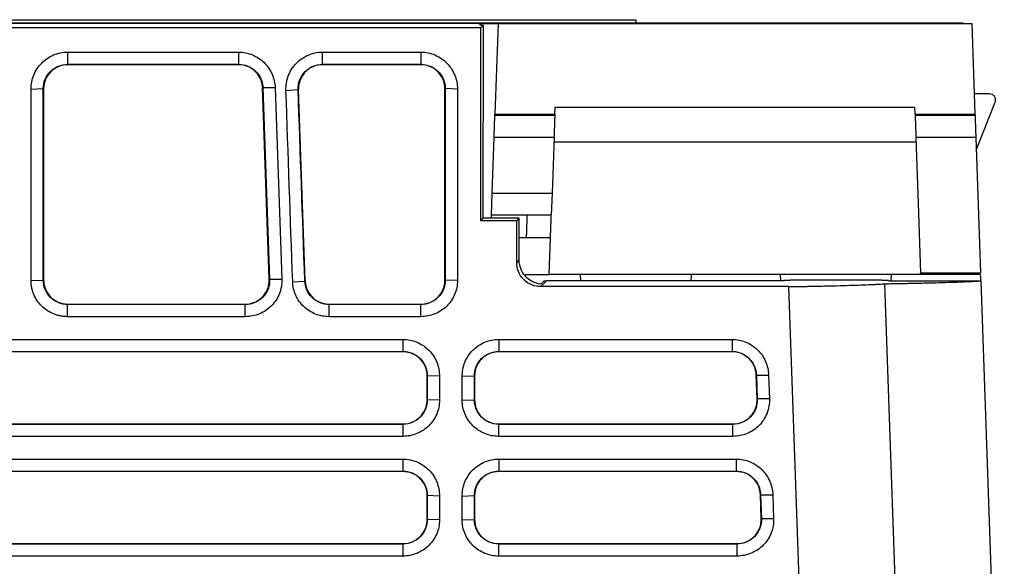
# Model space of a CAD drawing. Header units: millimetres. Extents: x 156812 to 157936, y 112087 to 113571.
# Tile 167 of 204: x 157462 to 157544, y 113300 to 113346. Entities that reach past the tile are written whole.
import ezdxf

# ---------------------------------------------------------------- set-up
doc = ezdxf.new("R2010")
doc.units = ezdxf.units.MM

msp = doc.modelspace()

# ---------------------------------------------------------------- linework, layer by layer
at = {"color": 7, "linetype": 'Continuous', "lineweight": 25}
for p, q in [((157540.912, 113345.504), (157383.927, 113345.504)), ((157410.676, 113345.8), (157513.585, 113345.8)), ((157500.471, 113345.494), (157423.79, 113345.494)), ((157500.631, 113345.335), (157500.471, 113345.494)), ((157500.472, 113345.493), (157502.077, 113345.493)), ((157500.631, 113345.335), (157500.853, 113345.335)), ((157500.631, 113345.113), (157500.853, 113345.335)), ((157500.843, 113329.206), (157500.853, 113345.335)), ((157502.077, 113345.493), (157501.811, 113337.898)), ((157502.077, 113345.493), (157541.631, 113345.493)), ((157513.585, 113345.8), (157513.585, 113345.504)), ((157540.912, 113345.493), (157540.912, 113345.504)), ((157541.631, 113345.493), (157541.896, 113337.894)), ((157500.631, 113345.113), (157423.631, 113345.113)), ((157500.631, 113328.994), (157500.631, 113345.113)), ((157466.131, 113343.089), (157466.131, 113342.072)), ((157480.407, 113343.089), (157480.407, 113342.072)), ((157487.412, 113343.089), (157495.631, 113343.089)), ((157487.412, 113342.072), (157487.412, 113343.089)), ((157495.631, 113343.089), (157495.631, 113342.072)), ((157466.131, 113342.037), (157466.131, 113342.072)), ((157480.407, 113342.037), (157466.131, 113342.037)), ((157480.407, 113342.037), (157480.407, 113342.072)), ((157487.412, 113342.072), (157495.631, 113342.072)), ((157487.412, 113342.037), (157487.412, 113342.072)), ((157495.631, 113342.037), (157487.412, 113342.037)), ((157495.631, 113342.037), (157495.631, 113342.072)), ((157463.078, 113340.003), (157464.096, 113340.037)), ((157464.131, 113340.037), (157464.096, 113340.037)), ((157464.131, 113340.037), (157464.131, 113324.037)), ((157482.406, 113340.107), (157482.441, 113340.109)), ((157482.966, 113324.107), (157482.406, 113340.107)), ((157483.459, 113340.109), (157482.441, 113340.109)), ((157482.441, 113340.109), (157483.001, 113324.109)), ((157483.459, 113340.109), (157484.019, 113324.109)), ((157484.362, 113339.896), (157485.378, 113339.966)), ((157485.378, 113339.966), (157485.413, 113339.967)), ((157485.973, 113323.967), (157485.413, 113339.967)), ((157497.631, 113340.037), (157497.665, 113340.037)), ((157497.631, 113324.037), (157497.631, 113340.037)), ((157498.683, 113340.003), (157497.665, 113340.037)), ((157497.665, 113340.037), (157497.665, 113324.037)), ((157498.683, 113340.003), (157498.683, 113324.003)), ((157543.119, 113339.593), (157541.837, 113339.593)), ((157542, 113334.9), (157543.584, 113338.91)), ((157501.809, 113337.828), (157501.811, 113337.898)), ((157501.809, 113337.828), (157506.809, 113337.828)), ((157501.811, 113337.898), (157506.811, 113337.898)), ((157506.811, 113337.898), (157506.809, 113337.828)), ((157506.811, 113337.898), (157506.832, 113338.493)), ((157506.832, 113338.493), (157536.875, 113338.493)), ((157536.896, 113337.894), (157536.875, 113338.493)), ((157536.896, 113337.894), (157541.896, 113337.894)), ((157536.898, 113337.825), (157541.898, 113337.825)), ((157541.896, 113337.894), (157541.898, 113337.825)), ((157501.581, 113331.295), (157501.744, 113335.972)), ((157501.744, 113335.972), (157506.744, 113335.972)), ((157506.744, 113335.972), (157506.581, 113331.295)), ((157506.731, 113335.598), (157536.976, 113335.598)), ((157541.963, 113335.97), (157536.963, 113335.97)), ((157541.963, 113335.97), (157542.358, 113324.651)), ((157501.518, 113329.501), (157501.581, 113331.295)), ((157501.581, 113331.295), (157506.581, 113331.295)), ((157506.581, 113331.295), (157506.518, 113329.501)), ((157500.631, 113328.994), (157500.843, 113329.206)), ((157503.631, 113328.994), (157500.631, 113328.994)), ((157503.843, 113329.206), (157500.843, 113329.206)), ((157501.518, 113329.501), (157506.518, 113329.501)), ((157503.631, 113328.994), (157503.843, 113329.206)), ((157503.631, 113325.493), (157503.631, 113328.994)), ((157503.841, 113325.703), (157503.843, 113329.206)), ((157504.451, 113327.57), (157503.842, 113327.57)), ((157506.451, 113327.57), (157504.451, 113327.57)), ((157506.344, 113324.506), (157506.451, 113327.57)), ((157503.631, 113325.493), (157503.841, 113325.703)), ((157537.358, 113324.651), (157542.358, 113324.651)), ((157463.078, 113324.003), (157464.096, 113324.037)), ((157464.131, 113324.037), (157464.096, 113324.037)), ((157483.001, 113324.109), (157482.966, 113324.107)), ((157484.923, 113323.896), (157485.938, 113323.966)), ((157485.973, 113323.967), (157485.938, 113323.966)), ((157485.973, 113323.967), (157485.977, 113323.881)), ((157497.631, 113324.037), (157497.665, 113324.037)), ((157498.683, 113324.003), (157497.665, 113324.037)), ((157504.344, 113324.506), (157506.344, 113324.506)), ((157505.911, 113323.993), (157505.631, 113323.713)), ((157505.631, 113323.494), (157506.12, 113323.982)), ((157508.982, 113323.982), (157506.12, 113323.982)), ((157537.363, 113324.506), (157506.344, 113324.506)), ((157508.982, 113323.982), (157508.963, 113324.506)), ((157518.179, 113323.982), (157508.982, 113323.982)), ((157518.198, 113324.506), (157518.179, 113323.982)), ((157525.682, 113323.982), (157518.179, 113323.982)), ((157525.682, 113323.982), (157525.663, 113324.506)), ((157525.916, 113323.982), (157525.682, 113323.982)), ((157525.961, 113324.026), (157525.916, 113323.982)), ((157525.961, 113324.026), (157526.47, 113324.035)), ((157534.125, 113324.035), (157526.47, 113324.035)), ((157534.125, 113324.035), (157534.634, 113324.026)), ((157534.679, 113323.982), (157534.634, 113324.026)), ((157534.679, 113323.982), (157534.879, 113323.982)), ((157534.898, 113324.506), (157534.879, 113323.982)), ((157534.879, 113323.982), (157542.382, 113323.982)), ((157542.363, 113324.506), (157537.363, 113324.506)), ((157542.382, 113323.982), (157544.344, 113267.788)), ((157526.355, 113323.494), (157505.631, 113323.494)), ((157529.154, 113243.33), (157526.355, 113323.494)), ((157536.749, 113255.559), (157534.368, 113323.738)), ((157466.131, 113322.037), (157466.131, 113322.003)), ((157466.131, 113322.037), (157480.968, 113322.037)), ((157466.131, 113320.986), (157466.131, 113322.003)), ((157480.968, 113322.003), (157466.131, 113322.003)), ((157480.968, 113322.037), (157480.968, 113322.003)), ((157480.968, 113320.986), (157480.968, 113322.003)), ((157487.972, 113322.037), (157487.972, 113322.003)), ((157487.972, 113322.037), (157495.631, 113322.037)), ((157487.972, 113320.986), (157487.972, 113322.003)), ((157495.631, 113322.037), (157495.631, 113322.003)), ((157495.631, 113320.986), (157495.631, 113322.003)), ((157480.968, 113320.986), (157466.131, 113320.986)), ((157430.131, 113319.09), (157494.131, 113319.09)), ((157494.131, 113319.09), (157494.131, 113318.073)), ((157502.131, 113319.09), (157521.612, 113319.09)), ((157502.131, 113319.09), (157502.131, 113318.073)), ((157521.612, 113319.09), (157521.612, 113318.073)), ((157430.131, 113318.073), (157494.131, 113318.073)), ((157494.131, 113318.059), (157430.131, 113318.059)), ((157494.131, 113318.073), (157494.131, 113318.059)), ((157502.131, 113318.073), (157521.612, 113318.073)), ((157502.131, 113318.073), (157502.131, 113318.059)), ((157521.612, 113318.059), (157502.131, 113318.059)), ((157521.612, 113318.073), (157521.612, 113318.059)), ((157496.165, 113316.038), (157496.151, 113316.038)), ((157496.151, 113314.038), (157496.151, 113316.038)), ((157497.183, 113316.003), (157496.165, 113316.038)), ((157496.165, 113316.038), (157496.165, 113314.038)), ((157497.183, 113316.003), (157497.183, 113314.003)), ((157499.078, 113316.003), (157500.096, 113316.038)), ((157500.096, 113316.038), (157500.11, 113316.038)), ((157500.11, 113316.038), (157500.11, 113314.038)), ((157523.632, 113316.109), (157523.646, 113316.109)), ((157523.702, 113314.109), (157523.632, 113316.109)), ((157523.646, 113316.109), (157524.664, 113316.11)), ((157523.646, 113316.109), (157523.716, 113314.109)), ((157524.664, 113316.11), (157524.734, 113314.11)), ((157496.165, 113314.038), (157496.151, 113314.038)), ((157497.183, 113314.003), (157496.165, 113314.038)), ((157499.078, 113314.003), (157500.096, 113314.038)), ((157500.096, 113314.038), (157500.11, 113314.038)), ((157523.716, 113314.109), (157523.702, 113314.109)), ((157524.734, 113314.11), (157523.716, 113314.109)), ((157430.131, 113312.017), (157494.131, 113312.017)), ((157494.131, 113312.017), (157494.131, 113312.003)), ((157494.131, 113312.003), (157494.131, 113310.986)), ((157502.131, 113312.003), (157502.131, 113312.017)), ((157502.131, 113312.017), (157521.682, 113312.017)), ((157502.131, 113310.986), (157502.131, 113312.003)), ((157521.682, 113312.003), (157502.131, 113312.003)), ((157521.682, 113312.003), (157521.682, 113312.017)), ((157521.682, 113310.986), (157521.682, 113312.003)), ((157521.682, 113310.986), (157502.131, 113310.986)), ((157430.131, 113309.09), (157494.131, 113309.09)), ((157494.131, 113309.09), (157494.131, 113308.073)), ((157502.131, 113309.09), (157521.961, 113309.09)), ((157502.131, 113309.09), (157502.131, 113308.073)), ((157521.961, 113309.09), (157521.961, 113308.073)), ((157430.131, 113308.073), (157494.131, 113308.073)), ((157494.131, 113308.059), (157430.131, 113308.059)), ((157494.131, 113308.073), (157494.131, 113308.059)), ((157502.131, 113308.073), (157521.961, 113308.073)), ((157502.131, 113308.073), (157502.131, 113308.059)), ((157521.961, 113308.059), (157502.131, 113308.059)), ((157521.961, 113308.073), (157521.961, 113308.059)), ((157496.165, 113306.038), (157496.151, 113306.038)), ((157496.151, 113304.038), (157496.151, 113306.038)), ((157497.183, 113306.003), (157496.165, 113306.038)), ((157496.165, 113306.038), (157496.165, 113304.038)), ((157497.183, 113306.003), (157497.183, 113304.003)), ((157499.078, 113306.003), (157500.096, 113306.038)), ((157500.096, 113306.038), (157500.11, 113306.038)), ((157500.11, 113306.038), (157500.11, 113304.038)), ((157523.981, 113306.109), (157523.995, 113306.109)), ((157524.051, 113304.109), (157523.981, 113306.109)), ((157523.995, 113306.109), (157525.013, 113306.11)), ((157523.995, 113306.109), (157524.065, 113304.109)), ((157525.013, 113306.11), (157525.083, 113304.11)), ((157496.165, 113304.038), (157496.151, 113304.038)), ((157497.183, 113304.003), (157496.165, 113304.038)), ((157499.078, 113304.003), (157500.096, 113304.038)), ((157500.096, 113304.038), (157500.11, 113304.038)), ((157524.065, 113304.109), (157524.051, 113304.109)), ((157525.083, 113304.11), (157524.065, 113304.109)), ((157430.131, 113302.017), (157494.131, 113302.017)), ((157494.131, 113302.017), (157494.131, 113302.003)), ((157494.131, 113302.003), (157494.131, 113300.986)), ((157502.131, 113302.003), (157502.131, 113302.017)), ((157502.131, 113302.017), (157522.031, 113302.017)), ((157502.131, 113300.986), (157502.131, 113302.003)), ((157522.031, 113302.003), (157502.131, 113302.003)), ((157522.031, 113302.003), (157522.031, 113302.017)), ((157522.031, 113300.986), (157522.031, 113302.003)), ((157522.031, 113300.986), (157502.131, 113300.986))]:
    msp.add_line(p, q, dxfattribs=at)
at = {"color": 7, "linetype": 'Continuous', "lineweight": 25, "flags": 128}
for points in [[(157466.131, 113343.089), (157474.126, 113343.089), (157480.407, 113343.089)], [(157466.131, 113342.072), (157474.126, 113342.072), (157480.407, 113342.072)], [(157536.963, 113335.97), (157537.184, 113329.632), (157537.358, 113324.651)], [(157483.001, 113324.109), (157483.571, 113324.109), (157484.019, 113324.109)], [(157542.382, 113323.982), (157542.371, 113324.276), (157542.363, 113324.506)], [(157495.631, 113322.003), (157491.342, 113322.003), (157487.972, 113322.003)], [(157495.631, 113320.986), (157491.342, 113320.986), (157487.972, 113320.986)], [(157494.131, 113312.003), (157458.291, 113312.003), (157430.131, 113312.003)], [(157494.131, 113310.986), (157458.291, 113310.986), (157430.131, 113310.986)], [(157494.131, 113302.003), (157458.291, 113302.003), (157430.131, 113302.003)], [(157494.131, 113300.986), (157458.291, 113300.986), (157430.131, 113300.986)]]:
    msp.add_lwpolyline(points, dxfattribs=at)
at = {"color": 7, "linetype": 'Continuous', "lineweight": 25}
for points, knots in [([(157463.078, 113340.003), (157463.078, 113340.404), (157463.156, 113340.806), (157463.459, 113341.55), (157463.684, 113341.892), (157464.248, 113342.465), (157464.586, 113342.695), (157465.327, 113343.008), (157465.729, 113343.089), (157466.131, 113343.089)], [0, 0, 0, 0, 0.25, 0.25, 0.5, 0.5, 0.75, 0.75, 1, 1, 1, 1]), ([(157480.407, 113343.089), (157480.8, 113343.089), (157481.193, 113343.011), (157481.92, 113342.712), (157482.254, 113342.491), (157482.815, 113341.941), (157483.042, 113341.611), (157483.357, 113340.892), (157483.445, 113340.502), (157483.459, 113340.109)], [0, 0, 0, 0, 0.25, 0.25, 0.5, 0.5, 0.75, 0.75, 1, 1, 1, 1]), ([(157484.362, 113339.896), (157484.348, 113340.306), (157484.415, 113340.719), (157484.705, 113341.488), (157484.927, 113341.843), (157485.493, 113342.438), (157485.836, 113342.678), (157486.59, 113343.004), (157487.001, 113343.089), (157487.412, 113343.089)], [0, 0, 0, 0, 0.25, 0.25, 0.5, 0.5, 0.75, 0.75, 1, 1, 1, 1]), ([(157495.631, 113343.089), (157496.032, 113343.089), (157496.434, 113343.008), (157497.175, 113342.695), (157497.514, 113342.465), (157498.077, 113341.892), (157498.302, 113341.55), (157498.605, 113340.806), (157498.683, 113340.404), (157498.683, 113340.003)], [0, 0, 0, 0, 0.25, 0.25, 0.5, 0.5, 0.75, 0.75, 1, 1, 1, 1]), ([(157464.096, 113340.037), (157464.096, 113340.305), (157464.149, 113340.573), (157464.355, 113341.067), (157464.507, 113341.293), (157464.884, 113341.668), (157465.11, 113341.818), (157465.601, 113342.02), (157465.866, 113342.072), (157466.131, 113342.072)], [0, 0, 0, 0, 0.25, 0.25, 0.5, 0.5, 0.75, 0.75, 1, 1, 1, 1]), ([(157466.131, 113342.037), (157465.919, 113342.037), (157465.687, 113342.003), (157465.22, 113341.835), (157464.985, 113341.7), (157464.578, 113341.328), (157464.409, 113341.093), (157464.185, 113340.578), (157464.131, 113340.3), (157464.131, 113340.037)], [0, 0, 0, 0, 0.25, 0.25, 0.5, 0.5, 0.75, 0.75, 1, 1, 1, 1]), ([(157480.407, 113342.072), (157480.666, 113342.072), (157480.925, 113342.022), (157481.407, 113341.829), (157481.629, 113341.685), (157482.005, 113341.324), (157482.158, 113341.107), (157482.372, 113340.63), (157482.432, 113340.37), (157482.441, 113340.109)], [0, 0, 0, 0, 0.25, 0.25, 0.5, 0.5, 0.75, 0.75, 1, 1, 1, 1]), ([(157482.402, 113340.201), (157482.397, 113340.245), (157482.388, 113340.333), (157482.364, 113340.463), (157482.332, 113340.592), (157482.291, 113340.718), (157482.211, 113340.915), (157482.069, 113341.174), (157481.823, 113341.468), (157481.521, 113341.715), (157481.209, 113341.879), (157480.921, 113341.976), (157480.666, 113342.028), (157480.494, 113342.034), (157480.407, 113342.037)], [0, 0, 0, 0, 0.044716, 0.089151, 0.133502, 0.177967, 0.222741, 0.348193, 0.473821, 0.606518, 0.739388, 0.826471, 0.912848, 1, 1, 1, 1]), ([(157485.378, 113339.966), (157485.368, 113340.24), (157485.415, 113340.515), (157485.612, 113341.026), (157485.762, 113341.26), (157486.142, 113341.651), (157486.371, 113341.807), (157486.87, 113342.018), (157487.141, 113342.072), (157487.412, 113342.072)], [0, 0, 0, 0, 0.25, 0.25, 0.5, 0.5, 0.75, 0.75, 1, 1, 1, 1]), ([(157487.412, 113342.037), (157487.196, 113342.037), (157486.958, 113342.002), (157486.48, 113341.825), (157486.241, 113341.683), (157485.831, 113341.295), (157485.663, 113341.049), (157485.449, 113340.518), (157485.404, 113340.233), (157485.413, 113339.967)], [0, 0, 0, 0, 0.25, 0.25, 0.5, 0.5, 0.75, 0.75, 1, 1, 1, 1]), ([(157495.631, 113342.072), (157495.895, 113342.072), (157496.16, 113342.02), (157496.651, 113341.818), (157496.877, 113341.668), (157497.255, 113341.292), (157497.406, 113341.067), (157497.612, 113340.573), (157497.666, 113340.305), (157497.665, 113340.037)], [0, 0, 0, 0, 0.25, 0.25, 0.5, 0.5, 0.75, 0.75, 1, 1, 1, 1]), ([(157497.631, 113340.037), (157497.631, 113340.249), (157497.597, 113340.481), (157497.428, 113340.948), (157497.293, 113341.183), (157496.922, 113341.589), (157496.686, 113341.759), (157496.171, 113341.983), (157495.893, 113342.037), (157495.631, 113342.037)], [0, 0, 0, 0, 0.25, 0.25, 0.5, 0.5, 0.75, 0.75, 1, 1, 1, 1]), ([(157543.584, 113338.91), (157543.609, 113338.974), (157543.624, 113339.051), (157543.611, 113339.215), (157543.582, 113339.302), (157543.483, 113339.447), (157543.413, 113339.506), (157543.265, 113339.578), (157543.188, 113339.593), (157543.119, 113339.593)], [0, 0, 0, 0, 0.25, 0.25, 0.5, 0.5, 0.75, 0.75, 1, 1, 1, 1]), ([(157501.744, 113335.972), (157501.745, 113335.99), (157501.746, 113336.028), (157501.748, 113336.096), (157501.751, 113336.172), (157501.755, 113336.288), (157501.761, 113336.458), (157501.769, 113336.686), (157501.777, 113336.923), (157501.785, 113337.152), (157501.793, 113337.38), (157501.801, 113337.603), (157501.806, 113337.753), (157501.809, 113337.828)], [0, 0, 0, 0, 0.060333, 0.120396, 0.180501, 0.240958, 0.368868, 0.496987, 0.606184, 0.715505, 0.810706, 0.905129, 1, 1, 1, 1]), ([(157506.809, 113337.828), (157506.807, 113337.783), (157506.804, 113337.693), (157506.8, 113337.559), (157506.795, 113337.427), (157506.79, 113337.296), (157506.784, 113337.128), (157506.778, 113336.929), (157506.769, 113336.692), (157506.761, 113336.461), (157506.754, 113336.257), (157506.748, 113336.089), (157506.745, 113336.011), (157506.744, 113335.972)], [0, 0, 0, 0, 0.056755, 0.113223, 0.169665, 0.226341, 0.28351, 0.390822, 0.498721, 0.629069, 0.760017, 0.879868, 1, 1, 1, 1]), ([(157536.898, 113337.825), (157536.9, 113337.778), (157536.903, 113337.687), (157536.908, 113337.554), (157536.912, 113337.429), (157536.916, 113337.311), (157536.92, 113337.202), (157536.924, 113337.1), (157536.927, 113337.006), (157536.93, 113336.921), (157536.933, 113336.842), (157536.935, 113336.771), (157536.939, 113336.656), (157536.944, 113336.505), (157536.95, 113336.33), (157536.956, 113336.183), (157536.96, 113336.061), (157536.962, 113336), (157536.963, 113335.97)], [0, 0, 0, 0, 0.058892, 0.1151, 0.168624, 0.219462, 0.267616, 0.313085, 0.355869, 0.395967, 0.433381, 0.468109, 0.500152, 0.606544, 0.709725, 0.809694, 0.906452, 1, 1, 1, 1]), ([(157541.898, 113337.825), (157541.9, 113337.78), (157541.903, 113337.69), (157541.908, 113337.557), (157541.912, 113337.424), (157541.917, 113337.293), (157541.923, 113337.126), (157541.93, 113336.927), (157541.938, 113336.691), (157541.946, 113336.46), (157541.953, 113336.256), (157541.959, 113336.087), (157541.962, 113336.009), (157541.963, 113335.97)], [0, 0, 0, 0, 0.05675, 0.113214, 0.169653, 0.226325, 0.283488, 0.39081, 0.498719, 0.629071, 0.760025, 0.879871, 1, 1, 1, 1]), ([(157501.508, 113329.206), (157501.51, 113329.263), (157501.517, 113329.466), (157501.518, 113329.486), (157501.518, 113329.501)], [0, 0, 0, 0, 0.281481, 1, 1, 1, 1]), ([(157504.451, 113327.57), (157504.452, 113327.619), (157504.456, 113327.717), (157504.461, 113327.86), (157504.465, 113328), (157504.47, 113328.135), (157504.474, 113328.264), (157504.478, 113328.388), (157504.482, 113328.505), (157504.486, 113328.616), (157504.489, 113328.721), (157504.493, 113328.818), (157504.496, 113328.909), (157504.499, 113328.993), (157504.501, 113329.07), (157504.504, 113329.14), (157504.506, 113329.203), (157504.508, 113329.259), (157504.51, 113329.309), (157504.512, 113329.352), (157504.513, 113329.389), (157504.515, 113329.421), (157504.516, 113329.447), (157504.517, 113329.467), (157504.517, 113329.482), (157504.518, 113329.493), (157504.518, 113329.499), (157504.518, 113329.5), (157504.518, 113329.501)], [0, 0, 0, 0, 0.047996, 0.095229, 0.141698, 0.187405, 0.232349, 0.27653, 0.319948, 0.362603, 0.404496, 0.445625, 0.485992, 0.525596, 0.564438, 0.602517, 0.639833, 0.676387, 0.712178, 0.747207, 0.781473, 0.814977, 0.847719, 0.879699, 0.910917, 0.941373, 0.971067, 1, 1, 1, 1]), ([(157506.451, 113327.57), (157506.452, 113327.62), (157506.456, 113327.717), (157506.461, 113327.858), (157506.465, 113327.993), (157506.47, 113328.121), (157506.474, 113328.241), (157506.478, 113328.354), (157506.482, 113328.459), (157506.485, 113328.557), (157506.488, 113328.647), (157506.491, 113328.729), (157506.494, 113328.805), (157506.496, 113328.874), (157506.5, 113328.981), (157506.505, 113329.115), (157506.51, 113329.258), (157506.513, 113329.369), (157506.516, 113329.445), (157506.518, 113329.492), (157506.518, 113329.498), (157506.518, 113329.501)], [0, 0, 0, 0, 0.0482641, 0.0948507, 0.1397674, 0.1830286, 0.2246555, 0.2646748, 0.3031076, 0.3399565, 0.3752153, 0.4088732, 0.4409184, 0.4713392, 0.5001259, 0.5873038, 0.6728987, 0.7568362, 0.8392239, 0.9202538, 1, 1, 1, 1]), ([(157505.631, 113323.494), (157505.396, 113323.494), (157505.141, 113323.537), (157504.649, 113323.731), (157504.412, 113323.884), (157504.021, 113324.275), (157503.869, 113324.511), (157503.674, 113325.003), (157503.631, 113325.258), (157503.631, 113325.493)], [0, 0, 0, 0, 0.25, 0.25, 0.5, 0.5, 0.75, 0.75, 1, 1, 1, 1]), ([(157505.631, 113323.713), (157505.409, 113323.737), (157505.176, 113323.8), (157504.733, 113324.018), (157504.525, 113324.174), (157504.182, 113324.555), (157504.049, 113324.779), (157503.879, 113325.242), (157503.84, 113325.48), (157503.841, 113325.703)], [0, 0, 0, 0, 0.25, 0.25, 0.5, 0.5, 0.75, 0.75, 1, 1, 1, 1]), ([(157537.363, 113324.506), (157537.363, 113324.507), (157537.363, 113324.508), (157537.363, 113324.521), (157537.362, 113324.541), (157537.361, 113324.569), (157537.36, 113324.606), (157537.359, 113324.636), (157537.358, 113324.651)], [0, 0, 0, 0, 0.167811, 0.334246, 0.499989, 0.665735, 0.832177, 1, 1, 1, 1]), ([(157466.131, 113320.986), (157466.081, 113320.986), (157465.982, 113320.988), (157465.833, 113320.999), (157465.686, 113321.017), (157465.49, 113321.05), (157465.248, 113321.109), (157464.873, 113321.241), (157464.431, 113321.472), (157463.966, 113321.848), (157463.583, 113322.307), (157463.344, 113322.745), (157463.208, 113323.118), (157463.134, 113323.407), (157463.087, 113323.703), (157463.081, 113323.903), (157463.078, 113324.003)], [0, 0, 0, 0, 0.031271, 0.062468, 0.093664, 0.124931, 0.187533, 0.250153, 0.374594, 0.499775, 0.624238, 0.749296, 0.811619, 0.874209, 0.93723, 1, 1, 1, 1]), ([(157466.131, 113322.003), (157465.863, 113322.003), (157465.595, 113322.056), (157465.101, 113322.262), (157464.875, 113322.414), (157464.5, 113322.792), (157464.35, 113323.017), (157464.148, 113323.508), (157464.096, 113323.773), (157464.096, 113324.037)], [0, 0, 0, 0, 0.25, 0.25, 0.5, 0.5, 0.75, 0.75, 1, 1, 1, 1]), ([(157464.131, 113324.037), (157464.131, 113323.826), (157464.165, 113323.594), (157464.333, 113323.126), (157464.468, 113322.892), (157464.84, 113322.485), (157465.075, 113322.316), (157465.59, 113322.091), (157465.868, 113322.037), (157466.131, 113322.037)], [0, 0, 0, 0, 0.25, 0.25, 0.5, 0.5, 0.75, 0.75, 1, 1, 1, 1]), ([(157484.019, 113324.109), (157484.033, 113323.704), (157483.963, 113323.295), (157483.668, 113322.539), (157483.442, 113322.191), (157482.873, 113321.611), (157482.53, 113321.379), (157481.78, 113321.067), (157481.374, 113320.986), (157480.968, 113320.986)], [0, 0, 0, 0, 0.25, 0.25, 0.5, 0.5, 0.75, 0.75, 1, 1, 1, 1]), ([(157483.001, 113324.109), (157483.011, 113323.838), (157482.966, 113323.566), (157482.772, 113323.059), (157482.624, 113322.825), (157482.247, 113322.432), (157482.018, 113322.273), (157481.515, 113322.059), (157481.241, 113322.003), (157480.968, 113322.003)], [0, 0, 0, 0, 0.25, 0.25, 0.5, 0.5, 0.75, 0.75, 1, 1, 1, 1]), ([(157480.968, 113322.037), (157481.184, 113322.037), (157481.421, 113322.073), (157481.899, 113322.25), (157482.139, 113322.392), (157482.548, 113322.78), (157482.716, 113323.025), (157482.93, 113323.557), (157482.976, 113323.841), (157482.966, 113324.107)], [0, 0, 0, 0, 0.25, 0.25, 0.5, 0.5, 0.75, 0.75, 1, 1, 1, 1]), ([(157487.972, 113320.986), (157487.584, 113320.986), (157487.195, 113321.059), (157486.473, 113321.346), (157486.14, 113321.559), (157485.577, 113322.094), (157485.347, 113322.416), (157485.027, 113323.123), (157484.936, 113323.508), (157484.923, 113323.896)], [0, 0, 0, 0, 0.25, 0.25, 0.5, 0.5, 0.75, 0.75, 1, 1, 1, 1]), ([(157487.972, 113322.003), (157487.71, 113322.003), (157487.448, 113322.054), (157486.964, 113322.251), (157486.741, 113322.396), (157486.368, 113322.759), (157486.216, 113322.976), (157486.006, 113323.451), (157485.947, 113323.708), (157485.938, 113323.966)], [0, 0, 0, 0, 0.25, 0.25, 0.5, 0.5, 0.75, 0.75, 1, 1, 1, 1]), ([(157485.977, 113323.881), (157485.982, 113323.837), (157485.99, 113323.749), (157486.014, 113323.618), (157486.046, 113323.49), (157486.087, 113323.363), (157486.166, 113323.165), (157486.308, 113322.905), (157486.553, 113322.61), (157486.855, 113322.361), (157487.168, 113322.196), (157487.457, 113322.099), (157487.712, 113322.047), (157487.885, 113322.041), (157487.972, 113322.037)], [0, 0, 0, 0, 0.044674, 0.089067, 0.133376, 0.177798, 0.22253, 0.347958, 0.473559, 0.606307, 0.739224, 0.826361, 0.91279, 1, 1, 1, 1]), ([(157497.665, 113324.037), (157497.665, 113323.773), (157497.613, 113323.508), (157497.411, 113323.017), (157497.261, 113322.792), (157496.886, 113322.414), (157496.66, 113322.262), (157496.166, 113322.056), (157495.898, 113322.003), (157495.631, 113322.003)], [0, 0, 0, 0, 0.25, 0.25, 0.5, 0.5, 0.75, 0.75, 1, 1, 1, 1]), ([(157495.631, 113322.037), (157495.842, 113322.037), (157496.074, 113322.071), (157496.542, 113322.24), (157496.776, 113322.375), (157497.183, 113322.746), (157497.352, 113322.982), (157497.576, 113323.497), (157497.631, 113323.775), (157497.631, 113324.037)], [0, 0, 0, 0, 0.25, 0.25, 0.5, 0.5, 0.75, 0.75, 1, 1, 1, 1]), ([(157498.683, 113324.003), (157498.683, 113323.606), (157498.602, 113323.209), (157498.294, 113322.477), (157498.066, 113322.142), (157497.5, 113321.585), (157497.161, 113321.362), (157496.425, 113321.063), (157496.028, 113320.986), (157495.631, 113320.986)], [0, 0, 0, 0, 0.25, 0.25, 0.5, 0.5, 0.75, 0.75, 1, 1, 1, 1]), ([(157534.368, 113323.738), (157534.493, 113323.74), (157534.741, 113323.744), (157535.104, 113323.75), (157535.462, 113323.757), (157535.812, 113323.763), (157536.155, 113323.77), (157536.49, 113323.777), (157536.819, 113323.784), (157537.465, 113323.798), (157538.378, 113323.819), (157539.47, 113323.85), (157540.425, 113323.881), (157541.077, 113323.907), (157541.502, 113323.928), (157541.762, 113323.941), (157541.995, 113323.955), (157542.205, 113323.968), (157542.323, 113323.978), (157542.382, 113323.982)], [0, 0, 0, 0, 0.031447, 0.062831, 0.094164, 0.125455, 0.156713, 0.18795, 0.219174, 0.250395, 0.376102, 0.50077, 0.625969, 0.750596, 0.80085, 0.850867, 0.900696, 0.95039, 1, 1, 1, 1]), ([(157526.355, 113323.494), (157526.479, 113323.496), (157526.726, 113323.5), (157527.089, 113323.506), (157527.445, 113323.513), (157527.794, 113323.519), (157528.136, 113323.526), (157528.471, 113323.533), (157528.799, 113323.539), (157529.443, 113323.553), (157530.354, 113323.575), (157531.444, 113323.605), (157532.398, 113323.637), (157533.078, 113323.664), (157533.548, 113323.687), (157533.863, 113323.704), (157534.14, 113323.721), (157534.292, 113323.732), (157534.368, 113323.738)], [0, 0, 0, 0, 0.031425, 0.062793, 0.094115, 0.125399, 0.156656, 0.187896, 0.219128, 0.250362, 0.375999, 0.500706, 0.62586, 0.750568, 0.813295, 0.875712, 0.937915, 1, 1, 1, 1]), ([(157494.131, 113319.09), (157494.532, 113319.09), (157494.934, 113319.008), (157495.675, 113318.696), (157496.014, 113318.466), (157496.577, 113317.893), (157496.802, 113317.55), (157497.105, 113316.806), (157497.183, 113316.405), (157497.183, 113316.003)], [0, 0, 0, 0, 0.25, 0.25, 0.5, 0.5, 0.75, 0.75, 1, 1, 1, 1]), ([(157499.078, 113316.003), (157499.078, 113316.405), (157499.156, 113316.806), (157499.459, 113317.551), (157499.684, 113317.893), (157500.248, 113318.466), (157500.586, 113318.696), (157501.327, 113319.008), (157501.729, 113319.09), (157502.131, 113319.09)], [0, 0, 0, 0, 0.25, 0.25, 0.5, 0.5, 0.75, 0.75, 1, 1, 1, 1]), ([(157521.612, 113319.09), (157522.005, 113319.09), (157522.398, 113319.012), (157523.125, 113318.713), (157523.459, 113318.492), (157524.02, 113317.942), (157524.247, 113317.612), (157524.562, 113316.892), (157524.65, 113316.502), (157524.664, 113316.11)], [0, 0, 0, 0, 0.25, 0.25, 0.5, 0.5, 0.75, 0.75, 1, 1, 1, 1]), ([(157494.131, 113318.073), (157494.395, 113318.073), (157494.66, 113318.021), (157495.151, 113317.819), (157495.377, 113317.669), (157495.755, 113317.293), (157495.906, 113317.067), (157496.112, 113316.574), (157496.166, 113316.306), (157496.165, 113316.038)], [0, 0, 0, 0, 0.25, 0.25, 0.5, 0.5, 0.75, 0.75, 1, 1, 1, 1]), ([(157496.151, 113316.038), (157496.151, 113316.574), (157495.89, 113317.204), (157495.384, 113317.629), (157495.164, 113317.78), (157495.044, 113317.846), (157494.671, 113318.004), (157494.402, 113318.059), (157494.131, 113318.059)], [0, 0, 0, 0, 0.5, 0.625, 0.625, 0.75, 0.75, 1, 1, 1, 1]), ([(157500.096, 113316.038), (157500.096, 113316.306), (157500.149, 113316.573), (157500.355, 113317.067), (157500.507, 113317.293), (157500.884, 113317.669), (157501.11, 113317.819), (157501.601, 113318.021), (157501.866, 113318.073), (157502.131, 113318.073)], [0, 0, 0, 0, 0.25, 0.25, 0.5, 0.5, 0.75, 0.75, 1, 1, 1, 1]), ([(157502.131, 113318.059), (157501.595, 113318.059), (157500.964, 113317.798), (157500.539, 113317.292), (157500.389, 113317.071), (157500.323, 113316.951), (157500.164, 113316.578), (157500.11, 113316.31), (157500.11, 113316.038)], [0, 0, 0, 0, 0.5, 0.625, 0.625, 0.75, 0.75, 1, 1, 1, 1]), ([(157521.612, 113318.073), (157521.871, 113318.073), (157522.13, 113318.023), (157522.612, 113317.83), (157522.834, 113317.686), (157523.21, 113317.325), (157523.363, 113317.108), (157523.577, 113316.63), (157523.637, 113316.371), (157523.646, 113316.109)], [0, 0, 0, 0, 0.25, 0.25, 0.5, 0.5, 0.75, 0.75, 1, 1, 1, 1]), ([(157523.632, 113316.109), (157523.613, 113316.639), (157523.286, 113317.366), (157522.64, 113317.8), (157522.275, 113317.952), (157522.146, 113317.992), (157521.882, 113318.045), (157521.747, 113318.059), (157521.612, 113318.059)], [0, 0, 0, 0, 0.5, 0.75, 0.75, 0.875, 0.875, 1, 1, 1, 1]), ([(157496.165, 113314.038), (157496.165, 113313.773), (157496.113, 113313.509), (157495.911, 113313.018), (157495.761, 113312.792), (157495.386, 113312.414), (157495.16, 113312.262), (157494.666, 113312.057), (157494.398, 113312.003), (157494.131, 113312.003)], [0, 0, 0, 0, 0.25, 0.25, 0.5, 0.5, 0.75, 0.75, 1, 1, 1, 1]), ([(157494.131, 113312.017), (157494.667, 113312.017), (157495.297, 113312.279), (157495.722, 113312.785), (157495.873, 113313.005), (157495.938, 113313.125), (157496.097, 113313.498), (157496.151, 113313.766), (157496.151, 113314.038)], [0, 0, 0, 0, 0.5, 0.625, 0.625, 0.75, 0.75, 1, 1, 1, 1]), ([(157497.183, 113314.003), (157497.183, 113313.606), (157497.102, 113313.209), (157496.793, 113312.477), (157496.566, 113312.142), (157496, 113311.585), (157495.661, 113311.363), (157494.925, 113311.064), (157494.528, 113310.986), (157494.131, 113310.986)], [0, 0, 0, 0, 0.25, 0.25, 0.5, 0.5, 0.75, 0.75, 1, 1, 1, 1]), ([(157502.131, 113310.986), (157501.733, 113310.986), (157501.336, 113311.063), (157500.6, 113311.363), (157500.261, 113311.585), (157499.695, 113312.143), (157499.467, 113312.477), (157499.159, 113313.209), (157499.078, 113313.606), (157499.078, 113314.003)], [0, 0, 0, 0, 0.25, 0.25, 0.5, 0.5, 0.75, 0.75, 1, 1, 1, 1]), ([(157502.131, 113312.003), (157501.863, 113312.003), (157501.595, 113312.057), (157501.101, 113312.263), (157500.875, 113312.414), (157500.5, 113312.792), (157500.35, 113313.018), (157500.148, 113313.509), (157500.096, 113313.773), (157500.096, 113314.038)], [0, 0, 0, 0, 0.25, 0.25, 0.5, 0.5, 0.75, 0.75, 1, 1, 1, 1]), ([(157500.11, 113314.038), (157500.11, 113313.502), (157500.371, 113312.872), (157500.877, 113312.447), (157501.097, 113312.296), (157501.217, 113312.23), (157501.591, 113312.072), (157501.859, 113312.017), (157502.131, 113312.017)], [0, 0, 0, 0, 0.5, 0.625, 0.625, 0.75, 0.75, 1, 1, 1, 1]), ([(157524.734, 113314.11), (157524.748, 113313.704), (157524.678, 113313.296), (157524.382, 113312.539), (157524.157, 113312.191), (157523.588, 113311.612), (157523.244, 113311.38), (157522.495, 113311.067), (157522.088, 113310.986), (157521.682, 113310.986)], [0, 0, 0, 0, 0.25, 0.25, 0.5, 0.5, 0.75, 0.75, 1, 1, 1, 1]), ([(157523.716, 113314.109), (157523.725, 113313.839), (157523.68, 113313.566), (157523.487, 113313.06), (157523.339, 113312.825), (157522.961, 113312.432), (157522.733, 113312.274), (157522.23, 113312.059), (157521.956, 113312.003), (157521.682, 113312.003)], [0, 0, 0, 0, 0.25, 0.25, 0.5, 0.5, 0.75, 0.75, 1, 1, 1, 1]), ([(157521.682, 113312.017), (157522.23, 113312.017), (157522.873, 113312.29), (157523.298, 113312.816), (157523.447, 113313.044), (157523.512, 113313.169), (157523.664, 113313.555), (157523.712, 113313.831), (157523.702, 113314.109)], [0, 0, 0, 0, 0.5, 0.625, 0.625, 0.75, 0.75, 1, 1, 1, 1]), ([(157494.131, 113309.09), (157494.532, 113309.09), (157494.934, 113309.008), (157495.675, 113308.696), (157496.014, 113308.466), (157496.577, 113307.893), (157496.802, 113307.55), (157497.105, 113306.806), (157497.183, 113306.405), (157497.183, 113306.003)], [0, 0, 0, 0, 0.25, 0.25, 0.5, 0.5, 0.75, 0.75, 1, 1, 1, 1]), ([(157499.078, 113306.003), (157499.078, 113306.405), (157499.156, 113306.806), (157499.459, 113307.551), (157499.684, 113307.893), (157500.248, 113308.466), (157500.586, 113308.696), (157501.327, 113309.008), (157501.729, 113309.09), (157502.131, 113309.09)], [0, 0, 0, 0, 0.25, 0.25, 0.5, 0.5, 0.75, 0.75, 1, 1, 1, 1]), ([(157521.961, 113309.09), (157522.354, 113309.09), (157522.747, 113309.012), (157523.474, 113308.713), (157523.808, 113308.492), (157524.369, 113307.942), (157524.596, 113307.612), (157524.911, 113306.892), (157525, 113306.502), (157525.013, 113306.11)], [0, 0, 0, 0, 0.25, 0.25, 0.5, 0.5, 0.75, 0.75, 1, 1, 1, 1]), ([(157494.131, 113308.073), (157494.395, 113308.073), (157494.66, 113308.021), (157495.151, 113307.819), (157495.377, 113307.669), (157495.755, 113307.293), (157495.906, 113307.067), (157496.112, 113306.574), (157496.166, 113306.306), (157496.165, 113306.038)], [0, 0, 0, 0, 0.25, 0.25, 0.5, 0.5, 0.75, 0.75, 1, 1, 1, 1]), ([(157496.151, 113306.038), (157496.151, 113306.574), (157495.89, 113307.204), (157495.384, 113307.629), (157495.164, 113307.78), (157495.044, 113307.846), (157494.671, 113308.004), (157494.402, 113308.059), (157494.131, 113308.059)], [0, 0, 0, 0, 0.5, 0.625, 0.625, 0.75, 0.75, 1, 1, 1, 1]), ([(157500.096, 113306.038), (157500.096, 113306.306), (157500.149, 113306.573), (157500.355, 113307.067), (157500.507, 113307.293), (157500.884, 113307.669), (157501.11, 113307.819), (157501.601, 113308.021), (157501.866, 113308.073), (157502.131, 113308.073)], [0, 0, 0, 0, 0.25, 0.25, 0.5, 0.5, 0.75, 0.75, 1, 1, 1, 1]), ([(157502.131, 113308.059), (157501.595, 113308.059), (157500.964, 113307.798), (157500.539, 113307.292), (157500.389, 113307.071), (157500.323, 113306.951), (157500.164, 113306.578), (157500.11, 113306.31), (157500.11, 113306.038)], [0, 0, 0, 0, 0.5, 0.625, 0.625, 0.75, 0.75, 1, 1, 1, 1]), ([(157521.961, 113308.073), (157522.22, 113308.073), (157522.479, 113308.023), (157522.961, 113307.83), (157523.183, 113307.686), (157523.559, 113307.325), (157523.712, 113307.108), (157523.926, 113306.63), (157523.986, 113306.371), (157523.995, 113306.109)], [0, 0, 0, 0, 0.25, 0.25, 0.5, 0.5, 0.75, 0.75, 1, 1, 1, 1]), ([(157523.981, 113306.109), (157523.963, 113306.639), (157523.635, 113307.366), (157522.989, 113307.8), (157522.625, 113307.952), (157522.495, 113307.992), (157522.231, 113308.045), (157522.096, 113308.059), (157521.961, 113308.059)], [0, 0, 0, 0, 0.5, 0.75, 0.75, 0.875, 0.875, 1, 1, 1, 1]), ([(157496.165, 113304.038), (157496.165, 113303.773), (157496.113, 113303.509), (157495.911, 113303.018), (157495.761, 113302.792), (157495.386, 113302.414), (157495.16, 113302.262), (157494.666, 113302.057), (157494.398, 113302.003), (157494.131, 113302.003)], [0, 0, 0, 0, 0.25, 0.25, 0.5, 0.5, 0.75, 0.75, 1, 1, 1, 1]), ([(157494.131, 113302.017), (157494.667, 113302.017), (157495.297, 113302.279), (157495.722, 113302.785), (157495.873, 113303.005), (157495.938, 113303.125), (157496.097, 113303.498), (157496.151, 113303.766), (157496.151, 113304.038)], [0, 0, 0, 0, 0.5, 0.625, 0.625, 0.75, 0.75, 1, 1, 1, 1]), ([(157502.131, 113302.003), (157501.863, 113302.003), (157501.595, 113302.057), (157501.101, 113302.263), (157500.875, 113302.414), (157500.5, 113302.792), (157500.35, 113303.018), (157500.148, 113303.509), (157500.096, 113303.773), (157500.096, 113304.038)], [0, 0, 0, 0, 0.25, 0.25, 0.5, 0.5, 0.75, 0.75, 1, 1, 1, 1]), ([(157500.11, 113304.038), (157500.11, 113303.502), (157500.371, 113302.872), (157500.877, 113302.447), (157501.097, 113302.296), (157501.217, 113302.23), (157501.591, 113302.072), (157501.859, 113302.017), (157502.131, 113302.017)], [0, 0, 0, 0, 0.5, 0.625, 0.625, 0.75, 0.75, 1, 1, 1, 1]), ([(157525.083, 113304.11), (157525.097, 113303.704), (157525.027, 113303.296), (157524.731, 113302.539), (157524.506, 113302.191), (157523.937, 113301.612), (157523.593, 113301.38), (157522.844, 113301.067), (157522.437, 113300.986), (157522.031, 113300.986)], [0, 0, 0, 0, 0.25, 0.25, 0.5, 0.5, 0.75, 0.75, 1, 1, 1, 1]), ([(157524.065, 113304.109), (157524.074, 113303.839), (157524.029, 113303.566), (157523.836, 113303.06), (157523.688, 113302.825), (157523.311, 113302.432), (157523.082, 113302.274), (157522.579, 113302.059), (157522.305, 113302.003), (157522.031, 113302.003)], [0, 0, 0, 0, 0.25, 0.25, 0.5, 0.5, 0.75, 0.75, 1, 1, 1, 1]), ([(157522.031, 113302.017), (157522.58, 113302.017), (157523.222, 113302.29), (157523.647, 113302.816), (157523.796, 113303.044), (157523.861, 113303.169), (157524.013, 113303.555), (157524.061, 113303.831), (157524.051, 113304.109)], [0, 0, 0, 0, 0.5, 0.625, 0.625, 0.75, 0.75, 1, 1, 1, 1]), ([(157497.183, 113304.003), (157497.183, 113303.606), (157497.102, 113303.209), (157496.794, 113302.477), (157496.566, 113302.142), (157496, 113301.585), (157495.661, 113301.363), (157494.925, 113301.064), (157494.528, 113300.986), (157494.131, 113300.986)], [0, 0, 0, 0, 0.25, 0.25, 0.5, 0.5, 0.75, 0.75, 1, 1, 1, 1]), ([(157502.131, 113300.986), (157501.733, 113300.986), (157501.336, 113301.063), (157500.6, 113301.363), (157500.261, 113301.585), (157499.695, 113302.143), (157499.467, 113302.477), (157499.159, 113303.209), (157499.078, 113303.606), (157499.078, 113304.003)], [0, 0, 0, 0, 0.25, 0.25, 0.5, 0.5, 0.75, 0.75, 1, 1, 1, 1])]:
    msp.add_open_spline(points, degree=3, knots=knots, dxfattribs=at)
for points in [[(157482.401, 113340.201), (157482.403, 113340.169), (157482.405, 113340.138), (157482.406, 113340.107)], [(157463.078, 113324.003), (157463.076, 113329.336), (157463.078, 113334.669), (157463.078, 113340.003)], [(157464.096, 113324.037), (157464.096, 113329.371), (157464.096, 113334.704), (157464.096, 113340.037)], [(157484.923, 113323.896), (157484.733, 113329.229), (157484.549, 113334.563), (157484.362, 113339.896)], [(157485.938, 113323.966), (157485.752, 113329.3), (157485.565, 113334.633), (157485.378, 113339.966)], [(157536.896, 113337.894), (157536.897, 113337.871), (157536.898, 113337.848), (157536.898, 113337.825)], [(157505.911, 113323.993), (157505.98, 113323.986), (157506.05, 113323.982), (157506.12, 113323.982)], [(157499.078, 113314.003), (157499.078, 113314.67), (157499.078, 113315.336), (157499.078, 113316.003)], [(157500.096, 113314.038), (157500.096, 113314.705), (157500.096, 113315.371), (157500.096, 113316.038)], [(157499.078, 113304.003), (157499.078, 113304.67), (157499.078, 113305.336), (157499.078, 113306.003)], [(157500.096, 113304.038), (157500.096, 113304.705), (157500.096, 113305.371), (157500.096, 113306.038)]]:
    msp.add_open_spline(points, degree=3, dxfattribs=at)

doc.saveas('drawing.dxf')
